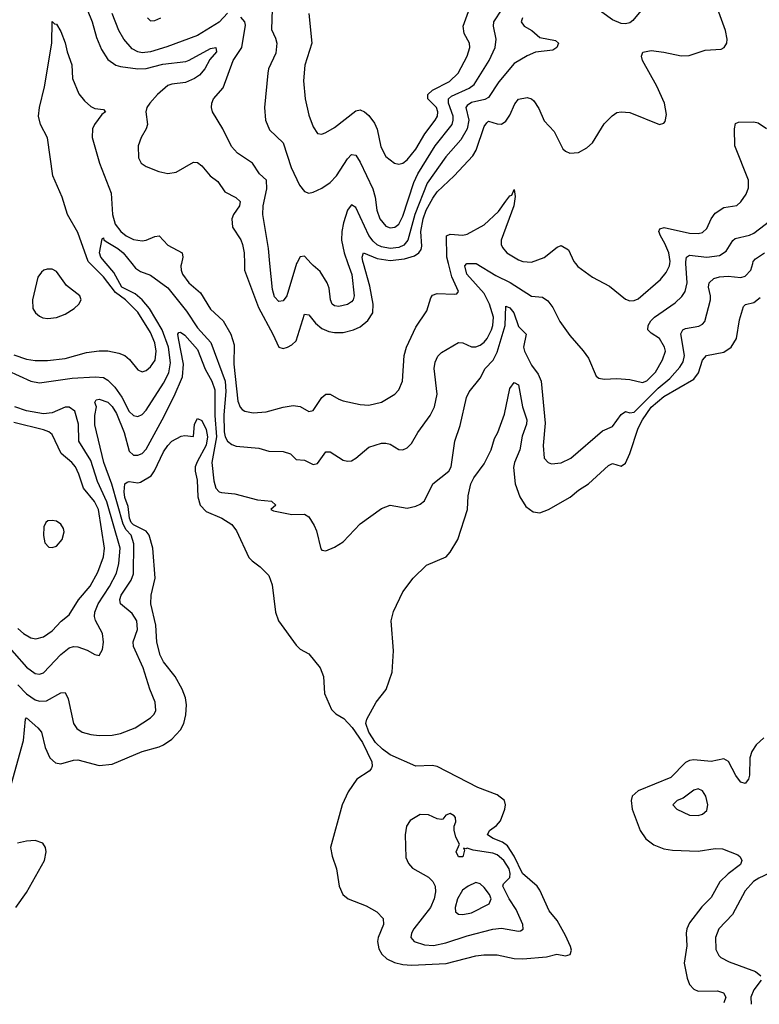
# Model space of a CAD drawing. Header units: inches. Extents: x 1173000 to 1307049, y 522583 to 678455.
# Tile 124 of 256: x 1245318 to 1248776, y 526537 to 531141. Entities that reach past the tile are written whole.
import ezdxf

# ---------------------------------------------------------------- set-up
doc = ezdxf.new("R2010")
doc.units = ezdxf.units.IN
doc.header["$MEASUREMENT"] = 0
doc.layers.add('B2542', color=7, linetype='Continuous')
doc.layers.add('B2543', color=7, linetype='Continuous')

msp = doc.modelspace()

# ---------------------------------------------------------------- linework, layer by layer
at = {"layer": 'B2542', "color": 5}
for points, elevation in [([(1245260.9, 529500.9), (1245370, 529450.1), (1245410, 529442.1), (1245563.7, 529463.7), (1245671.4, 529471.4), (1245710, 529467.4), (1245730, 529455.8), (1245762.5, 529422.5), (1245795.3, 529375.3), (1245830, 529309.3), (1245850, 529289.3), (1245870, 529285.6), (1245890, 529294), (1245910, 529315.2), (1245990, 529441.6), (1246015.1, 529490), (1246023.2, 529536.8), (1246014.4, 529610), (1245983.9, 529690), (1245924.7, 529790), (1245890.2, 529830.2), (1245858, 529858), (1245796.1, 529890), (1245758.1, 529958.1), (1245722.4, 530000)], 660), ([(1245290, 529574), (1245350, 529552.9), (1245390, 529547.4), (1245447.4, 529547.4), (1245530, 529556.9), (1245630, 529584.8), (1245690, 529592.8), (1245730, 529592.9), (1245782.1, 529582.1), (1245810, 529571.1), (1245831.8, 529551.8), (1245870, 529503.6), (1245890, 529493.8), (1245910, 529500.7), (1245930, 529517.2), (1245950.7, 529549.3), (1245956.3, 529590), (1245949.4, 529630), (1245930, 529677.3), (1245870, 529773), (1245812.8, 529830), (1245765.4, 529865.4), (1245710, 529938.8), (1245648.1, 530000)], 680), ([(1245310.1, 528030), (1245350, 527988.6), (1245390, 527959.8), (1245410, 527953.6), (1245443.5, 527956.5), (1245510, 527993.6), (1245530, 527995.3), (1245544.6, 527964.6), (1245570.1, 527850.1), (1245585.9, 527825.9), (1245610.5, 527810), (1245650, 527798.9), (1245690, 527794), (1245750, 527795.5), (1245790, 527802.5), (1245858.5, 527830), (1245930, 527876.1), (1245946.2, 527893.8), (1245953.8, 527910), (1245951.6, 527950), (1245927.2, 528010), (1245895.7, 528110), (1245849.9, 528210), (1245847.8, 528232.2), (1245868.4, 528290), (1245865.4, 528330), (1245843.7, 528363.7), (1245789.9, 528410), (1245786.7, 528430), (1245793.2, 528450), (1245839.5, 528520.5), (1245850.7, 528549.3), (1245851.7, 528690), (1245839.6, 528730), (1245816, 528756), (1245801.7, 528781.7), (1245749.3, 528969.3), (1245710.7, 529070), (1245670, 529246), (1245669.9, 529290), (1245677.4, 529330), (1245669.8, 529350.2), (1245676.2, 529363.8), (1245690, 529366.3), (1245730, 529351.6), (1245750, 529332.7), (1245770, 529298.8), (1245806.6, 529210), (1245830, 529123.5), (1245850, 529105), (1245870, 529103.7), (1245890, 529111.9), (1245910, 529133), (1245983.7, 529270), (1246040.3, 529379.7), (1246079, 529470), (1246083.5, 529530), (1246060.4, 529650), (1246057.6, 529670), (1246062.5, 529677.5), (1246070, 529679), (1246090, 529666.1), (1246150, 529598.3), (1246185.9, 529505.9), (1246215.6, 529450), (1246230, 529410.3), (1246230.6, 529290), (1246238.2, 529190), (1246216.5, 529070), (1246225.1, 528985.1), (1246234.7, 528950), (1246250, 528932.8), (1246261, 528930), (1246323.8, 528923.8), (1246430, 528895.5), (1246496, 528890), (1246516, 528870), (1246492, 528850), (1246504.9, 528844.9), (1246590, 528827.2), (1246650, 528827.8), (1246670, 528816.1), (1246695.4, 528775.4), (1246705.9, 528750), (1246726, 528666), (1246730, 528661), (1246750, 528657.3), (1246790, 528673.7), (1246830, 528699.2), (1246910, 528783.2), (1247010, 528854.6), (1247050, 528870.3), (1247130, 528857.1), (1247170, 528865.3), (1247190, 528874.9), (1247210, 528890.7), (1247249.2, 528970.8), (1247324.7, 529030), (1247334.8, 529050), (1247352.9, 529170), (1247377.2, 529242.8), (1247406.6, 529373.4), (1247419.9, 529400.1), (1247470, 529463.9), (1247494.2, 529510), (1247531.1, 529548.9), (1247550, 529586.3), (1247587.7, 529710), (1247590, 529800.4), (1247610, 529792.6), (1247628.3, 529770), (1247650, 529705.5), (1247686.2, 529670), (1247672.7, 529610), (1247678, 529590), (1247710, 529524.9), (1247742.4, 529482.4), (1247756.6, 529450), (1247774.2, 529254.2), (1247766, 529150), (1247770.2, 529090.2), (1247788, 529070), (1247804.5, 529064.5), (1247850, 529068.1), (1247894.3, 529090), (1248042.3, 529217.7), (1248090, 529238), (1248130, 529294), (1248150, 529308.1), (1248170, 529302.3), (1248190, 529305.4), (1248302.6, 529417.4), (1248356.9, 529463.1), (1248404.6, 529515.4), (1248419.6, 529540.4), (1248425.6, 529570), (1248408.3, 529671.7), (1248418.7, 529690), (1248430, 529697), (1248492.6, 529707.4), (1248510, 529716.5), (1248520.4, 529730), (1248547.7, 529830), (1248547.7, 529850), (1248537.5, 529890), (1248541, 529910), (1248562.6, 529930), (1248590, 529938.9), (1248630, 529941.8), (1248690, 529934.4), (1248710, 529940.6), (1248736.8, 529970), (1248744.8, 530000)], 640), ([(1245842.4, 530000), (1245859.4, 529979.4), (1245883.4, 529963.4), (1245930, 529945.6), (1246010, 529886.5), (1246098.4, 529778.4), (1246150, 529700.1), (1246211, 529631), (1246278.4, 529450), (1246282.4, 529402.4), (1246272.6, 529292.6), (1246274, 529214), (1246279.2, 529190), (1246289.7, 529169.7), (1246310, 529154.7), (1246330, 529145.8), (1246436.5, 529136.5), (1246483.4, 529123.4), (1246550, 529122), (1246584, 529110), (1246610, 529084.9), (1246650, 529080.3), (1246690, 529060.3), (1246710, 529066), (1246750, 529120.3), (1246770, 529120.3), (1246830, 529080.3), (1246850, 529075.8), (1246870, 529077.6), (1246890, 529090.3), (1246950, 529141.2), (1247010, 529160.7), (1247030, 529161.3), (1247050, 529155.6), (1247090, 529130.3), (1247110, 529128.9), (1247130, 529138), (1247150, 529158.4), (1247179.8, 529210), (1247237.7, 529290), (1247257.5, 529330), (1247269.1, 529390), (1247256.5, 529510), (1247260.9, 529539.1), (1247272.4, 529567.6), (1247290, 529584.6), (1247370, 529631.7), (1247390, 529629), (1247430, 529610.2), (1247450, 529611), (1247470, 529618.5), (1247490, 529632.7), (1247503.4, 529650), (1247524, 529690), (1247530.3, 529710), (1247532.4, 529750), (1247514.7, 529810), (1247490, 529860.6), (1247408.7, 529950), (1247399.3, 529990), (1247408.7, 530000)], 660), ([(1246074.1, 530000), (1246071.8, 529990), (1246072.5, 529970), (1246079.8, 529950), (1246109.4, 529910), (1246162.8, 529862.8), (1246210, 529787.5), (1246270, 529733), (1246305.6, 529670), (1246320.1, 529620.1), (1246319.2, 529530), (1246337.5, 529357.5), (1246348.5, 529328.5), (1246358.5, 529318.5), (1246370.5, 529310), (1246410, 529302.3), (1246470, 529306.3), (1246550, 529329.3), (1246596.9, 529336.9), (1246630, 529332.6), (1246670, 529307.9), (1246690, 529312.8), (1246730, 529374.3), (1246750, 529390.2), (1246770, 529390.2), (1246810, 529365.8), (1246830, 529359.1), (1246910, 529342), (1246950, 529338.2), (1247010, 529352.9), (1247072.1, 529390), (1247090.8, 529410), (1247107.7, 529450), (1247115.9, 529570), (1247126, 529610), (1247170, 529703.1), (1247221.1, 529778.9), (1247239.4, 529840.6), (1247248, 529852), (1247270, 529861), (1247350, 529857), (1247361.2, 529858.8), (1247369.5, 529870), (1247338.2, 529938.2), (1247322.7, 530000)], 680), ([(1246368.3, 530000), (1246369.2, 529969.2), (1246434.2, 529794.2), (1246502, 529670), (1246530, 529609.2), (1246550, 529603.8), (1246570, 529609.5), (1246590, 529620.5), (1246610, 529639.7), (1246650, 529763.2), (1246670, 529761.1), (1246701.3, 529721.3), (1246730, 529697.1), (1246763, 529683), (1246790, 529677.7), (1246830, 529678.4), (1246878, 529690), (1246910, 529704.3), (1246946.1, 529733.9), (1246968.5, 529770), (1246970.3, 529809.7), (1246954.8, 529894.8), (1246924.6, 530000)], 720), ([(1246612.9, 530000), (1246566.9, 529850), (1246550, 529825.3), (1246530, 529823.1), (1246510, 529845.3), (1246499.3, 529879.3), (1246487.9, 530000)], 740), ([(1246852.6, 530000), (1246870.4, 529949.6), (1246882.2, 529850), (1246877.6, 529830), (1246870, 529820.9), (1246850, 529809.3), (1246810, 529799.7), (1246790, 529802.3), (1246779.5, 529810), (1246771.6, 529830), (1246765.5, 529885.5), (1246754.9, 529910), (1246722.5, 529962.5), (1246690, 529990.6), (1246681.4, 530000)], 740), ([(1247452.2, 530000), (1247543.8, 529943.8), (1247611.5, 529911.5), (1247710, 529848.4), (1247762.6, 529842.6), (1247786.4, 529826.4), (1247810, 529795.3), (1247843.6, 529730), (1247890, 529663.8), (1247952.7, 529592.7), (1247977.4, 529557.4), (1248013.7, 529473.7), (1248024.8, 529464.8), (1248050, 529459.5), (1248110, 529462.4), (1248170, 529458.3), (1248230, 529444.5), (1248250, 529451.5), (1248290, 529492.4), (1248323.8, 529550), (1248336.7, 529590), (1248332.7, 529610), (1248309.9, 529649.9), (1248270, 529674.5), (1248254.5, 529690), (1248256.4, 529710), (1248268.1, 529731.9), (1248285.5, 529750), (1248383, 529817), (1248413.6, 529846.4), (1248428.7, 529870), (1248438.9, 529910), (1248432.5, 530000)], 660), ([(1247916.6, 530000), (1247926.8, 529986.8), (1247996, 529936), (1248075.1, 529895.1), (1248150, 529833.7), (1248170, 529825.3), (1248190, 529827.2), (1248210, 529835.6), (1248314.1, 529925.9), (1248341, 529959), (1248356.6, 529990), (1248358, 530000)], 680), ([(1245277.6, 527562.4), (1245335.7, 527770), (1245344.5, 527870), (1245350, 527876.1), (1245402.9, 527830), (1245419.3, 527810), (1245437.2, 527737.2), (1245459.2, 527690), (1245485.7, 527665.7), (1245510, 527660.7), (1245570, 527678.4), (1245590, 527679.5), (1245690, 527653.5), (1245750, 527660.1), (1245890, 527718.9), (1245970, 527740.2), (1245990, 527749.4), (1246030, 527776.3), (1246070, 527820.2), (1246085.5, 527850), (1246095.4, 527890), (1246097.4, 527937.4), (1246093.3, 527970), (1246077.4, 528010), (1246044.7, 528070), (1245990, 528138.5), (1245975.5, 528170), (1245958.7, 528230), (1245953.8, 528310), (1245930.4, 528410), (1245932.5, 528450), (1245952, 528530), (1245940.7, 528670), (1245922.8, 528730), (1245909.4, 528749.4), (1245850, 528778.1), (1245839.7, 528790), (1245831.4, 528810), (1245824.9, 528864.9), (1245810, 528906.2), (1245806.5, 528933.5), (1245810, 528970.4), (1245821.1, 528978.9), (1245830, 528981.6), (1245870, 528974.7), (1245882.4, 528977.6), (1245932.4, 529007.6), (1245948.4, 529031.6), (1245990, 529120.7), (1246010, 529150.2), (1246030, 529169.2), (1246072.8, 529192.8), (1246090, 529196.4), (1246130, 529192), (1246134.7, 529250), (1246150, 529276.4), (1246170, 529266.4), (1246190, 529223.7), (1246195.9, 529190), (1246190, 529151.5), (1246147, 529073), (1246138.8, 529050), (1246138.8, 529030), (1246148.3, 528988.3), (1246150.4, 528910), (1246161.5, 528870), (1246190, 528840.4), (1246263.1, 528810), (1246310, 528779.7), (1246332.2, 528750), (1246390, 528626.5), (1246404.6, 528610), (1246442.9, 528582.9), (1246482.2, 528542.2), (1246498.3, 528498.3), (1246514.3, 528370), (1246527.3, 528330), (1246610, 528216.4), (1246630, 528197.6), (1246670, 528174.9), (1246723.2, 528110), (1246739, 528070), (1246742.3, 527990), (1246775.4, 527915.4), (1246795.8, 527895.8), (1246832.8, 527872.8), (1246871.7, 527831.7), (1246920.4, 527760.4), (1246965, 527670), (1246966.5, 527650), (1246961.8, 527638.2), (1246952.3, 527627.7), (1246894.4, 527590), (1246853.7, 527530), (1246825.7, 527470), (1246771.7, 527270), (1246778.3, 527230), (1246798.9, 527170), (1246812.2, 527090), (1246828.4, 527050), (1246854, 527030), (1246937.8, 526997.8), (1246987.7, 526970), (1247018, 526938), (1247018.5, 526910), (1246993.8, 526850), (1246990.2, 526830), (1246996.3, 526796.3), (1247011.3, 526771.3), (1247034.9, 526750), (1247070, 526732), (1247110, 526722.4), (1247150, 526719.6), (1247311.8, 526728.2), (1247450, 526763.8), (1247487.9, 526767.9), (1247550, 526767.9), (1247630, 526750.7), (1247669.6, 526749.6), (1247781.6, 526758.4), (1247829.3, 526770.7), (1247870, 526764), (1247892.3, 526770), (1247897.4, 526790), (1247893.6, 526806.4), (1247870, 526859.2), (1247830, 526928.8), (1247793.3, 526973.3), (1247750.4, 527070), (1247737.4, 527090), (1247668, 527148), (1247630, 527229.9), (1247597.9, 527277.9), (1247574.7, 527294.7), (1247532.3, 527312.3), (1247504.6, 527330), (1247514, 527350), (1247547.6, 527372.4), (1247565.2, 527394.8), (1247585.5, 527450), (1247589.4, 527470), (1247584.6, 527490), (1247550, 527515.8), (1247459.2, 527550), (1247270, 527648.5), (1247246.8, 527653.2), (1247170, 527651.1), (1247050, 527703.2), (1247013.5, 527730), (1246981.1, 527761.1), (1246949.9, 527809.9), (1246936.8, 527850), (1246940.5, 527870), (1246985.1, 527950), (1247031.8, 528008.2), (1247059.8, 528090), (1247065.6, 528190), (1247055.4, 528330), (1247066, 528374), (1247110, 528466), (1247158, 528530), (1247220.5, 528590), (1247311.2, 528628.8), (1247330, 528651.3), (1247365.8, 528710), (1247412.1, 528850), (1247414.8, 528914.8), (1247426.4, 528970), (1247441.5, 528998.5), (1247490, 529063.5), (1247522.8, 529130), (1247537.9, 529182.1), (1247553, 529210), (1247584.1, 529295.9), (1247610, 529415.8), (1247630, 529444.6), (1247650, 529432.8), (1247668.1, 529330), (1247688.5, 529270), (1247687.8, 529250), (1247667, 529193), (1247655.9, 529130), (1247630.6, 529070), (1247627.3, 529047.3), (1247634.1, 528970), (1247655.9, 528910), (1247684.9, 528864.9), (1247719.2, 528839.2), (1247750, 528835.2), (1247789.7, 528850), (1247891.8, 528908.2), (1247930, 528941.4), (1247978, 528970), (1248070, 529056.3), (1248090, 529065), (1248130, 529053), (1248150, 529067.3), (1248170, 529112.7), (1248209.4, 529230.6), (1248230, 529270), (1248270, 529328.7), (1248330, 529379), (1248470, 529460.1), (1248491.4, 529490), (1248510.8, 529549.2), (1248528.7, 529570), (1248610, 529586.3), (1248644.9, 529610), (1248669.3, 529650), (1248682.6, 529737.4), (1248701.2, 529798.8), (1248711.7, 529808.3), (1248750, 529818.9), (1248779, 529841)], 620), ([(1245176, 528310), (1245350, 528113.5), (1245390, 528083.9), (1245410, 528079.8), (1245430, 528087.1), (1245510, 528173), (1245550, 528203.2), (1245570, 528209.4), (1245590, 528208.3), (1245633, 528193), (1245670, 528172.4), (1245690, 528168), (1245704.6, 528195.4), (1245709.8, 528230), (1245704.8, 528270), (1245672.1, 528332.1), (1245667.7, 528350), (1245669.4, 528370), (1245685.4, 528410), (1245737.3, 528490), (1245770, 528552.3), (1245781.7, 528598.3), (1245787.1, 528670), (1245726.1, 528886.1), (1245681.2, 528981.2), (1245650, 529079), (1245595, 529170), (1245592.5, 529250), (1245575.5, 529310), (1245550, 529329.2), (1245530, 529328.1), (1245470, 529301.9), (1245430, 529298.3), (1245350, 529311.7), (1245295.6, 529330)], 660), ([(1245310, 528293.5), (1245335.5, 528270), (1245370.1, 528250.1), (1245393.8, 528246.2), (1245430, 528254.5), (1245470, 528283.8), (1245512.4, 528327.6), (1245550, 528357.6), (1245592.5, 528427.5), (1245647.5, 528492.5), (1245683.1, 528556.9), (1245710, 528628.8), (1245714.8, 528670), (1245686.4, 528850), (1245668.2, 528888.2), (1245616, 528950), (1245595, 529015), (1245578.2, 529050), (1245562.1, 529070), (1245512.6, 529112.6), (1245470, 529201.1), (1245453.7, 529213.7), (1245430, 529222.2), (1245290, 529256.8)], 680), ([(1248797.6, 527782.4), (1248761.1, 527750), (1248741.5, 527718.5), (1248731, 527690), (1248730, 527609), (1248725.5, 527590), (1248710, 527569.6), (1248690, 527575.6), (1248683, 527583), (1248666.1, 527606.1), (1248631.6, 527671.6), (1248610, 527684.9), (1248550, 527672.9), (1248470, 527679.6), (1248450, 527676.6), (1248430, 527666.8), (1248362.5, 527597.5), (1248210, 527535.4), (1248181.1, 527510), (1248176.1, 527490), (1248180.9, 527450), (1248218.1, 527350), (1248245.3, 527310), (1248282.3, 527282.3), (1248330, 527263.1), (1248370, 527257.4), (1248490, 527253), (1248570, 527265.5), (1248603.6, 527263.6), (1248675.2, 527235.2), (1248686.6, 527226.6), (1248694.2, 527210), (1248687.3, 527190), (1248630, 527147.5), (1248591.9, 527110), (1248550, 527036), (1248506.8, 526993.2), (1248450, 526917.7), (1248437.1, 526890), (1248433.9, 526870), (1248436.3, 526810), (1248423.9, 526730), (1248438.5, 526658.5), (1248449.4, 526630), (1248470, 526607.8), (1248490, 526598.8), (1248579.6, 526599.6), (1248608.8, 526590), (1248619.7, 526570), (1248609.7, 526544.1)], 620), ([(1245299.3, 526990), (1245350, 527060.2), (1245433.4, 527210), (1245441.5, 527250), (1245438.9, 527270), (1245425.5, 527290), (1245390, 527302.2), (1245350, 527299.3), (1245308.1, 527290)], 620), ([(1248850, 527161.9), (1248772.8, 527127.2), (1248748.3, 527111.7), (1248710, 527066.8), (1248650, 526957.3), (1248586.4, 526890), (1248570.7, 526850), (1248572.8, 526792.9), (1248585.8, 526765.8), (1248595.8, 526755.8), (1248635.1, 526735.1), (1248757.3, 526690), (1248783.5, 526670)], 640), ([(1248784.2, 526650), (1248750, 526605), (1248736, 526570), (1248738, 526536.9)], 640)]:
    msp.add_lwpolyline(points, dxfattribs=dict(at, elevation=elevation))
for points, elevation in [([(1245446.2, 529973.8), (1245430.2, 529969.8), (1245419.4, 529960.6), (1245403.1, 529936.9), (1245377.4, 529830), (1245380.2, 529790), (1245391.3, 529770), (1245410, 529754), (1245426.8, 529746.8), (1245450, 529743.2), (1245490, 529748.8), (1245530, 529764.2), (1245572.3, 529790), (1245594.5, 529810), (1245605.1, 529830), (1245599.3, 529850), (1245537.1, 529897.1), (1245490, 529963.5), (1245470, 529973.6)], 720), ([(1245470, 528799.7), (1245450, 528797.4), (1245440.4, 528790), (1245430.2, 528769.8), (1245429.3, 528729.3), (1245435.2, 528695.2), (1245454.9, 528674.9), (1245470, 528672.6), (1245490, 528679.1), (1245517.3, 528710), (1245525.7, 528745.7), (1245522.3, 528762.3), (1245510, 528781.1), (1245490, 528795.3)], 720), ([(1248490, 527544.5), (1248470, 527537.6), (1248419.9, 527500), (1248391, 527490), (1248370.8, 527470), (1248390.7, 527450), (1248450, 527421.1), (1248490, 527419.5), (1248510, 527426.4), (1248530, 527442.8), (1248535.8, 527470), (1248526, 527510), (1248510, 527534.5)], 640), ([(1247330, 527429.3), (1247310, 527421.2), (1247296.7, 527403.3), (1247290, 527400.9), (1247270, 527404.4), (1247230, 527422.4), (1247190, 527424.5), (1247143.5, 527396.5), (1247126.3, 527370), (1247120.2, 527330), (1247123.8, 527223.8), (1247135.1, 527195.1), (1247154.2, 527174.2), (1247230, 527131.4), (1247250, 527111.8), (1247259.7, 527090), (1247262.2, 527062.2), (1247256.2, 527030), (1247239.2, 526990), (1247160.5, 526890), (1247149.4, 526870), (1247147.3, 526850), (1247162.6, 526830), (1247210, 526814.4), (1247252.4, 526812.4), (1247310, 526824.7), (1247410, 526857.7), (1247530, 526888.9), (1247570, 526893.3), (1247650, 526878.9), (1247659.3, 526880.7), (1247671.9, 526888.1), (1247670.6, 526909.4), (1247639.4, 526979.4), (1247606.6, 527030), (1247576.3, 527090), (1247580.1, 527099.9), (1247609.9, 527130.1), (1247611.6, 527148.4), (1247606.8, 527170), (1247581.8, 527210), (1247550, 527235.3), (1247530, 527243.3), (1247437.3, 527257.3), (1247410, 527266.6), (1247403.1, 527263.1), (1247392.7, 527267.3), (1247398, 527258), (1247390, 527226), (1247370, 527226), (1247359.3, 527250), (1247373.6, 527286.4), (1247357.7, 527317.7), (1247349.4, 527350.6), (1247349, 527370), (1247356.9, 527390), (1247356.2, 527410), (1247350, 527418)], 640), ([(1247450, 527105.9), (1247414.7, 527090), (1247388.7, 527070), (1247364.2, 527030), (1247353.7, 526990), (1247355.6, 526970), (1247370, 526958), (1247390, 526957.1), (1247430, 526965.1), (1247513, 527007), (1247522.8, 527030), (1247514.9, 527050), (1247490, 527083.4), (1247470, 527100.1)], 660)]:
    msp.add_lwpolyline(points, close=True, dxfattribs=dict(at, elevation=elevation))
at = {"layer": 'B2543', "color": 5}
for points, elevation in [([(1245593.3, 531290), (1245656.6, 531130), (1245677.7, 531057.7), (1245701.1, 531001.1), (1245730, 530954.7), (1245768.2, 530928.2), (1245790, 530921.2), (1245870, 530910.8), (1245910, 530912.7), (1245987.4, 530932.6), (1246094.3, 530945.8), (1246110, 530950.6), (1246210, 531006), (1246234.9, 531010), (1246238.4, 530990), (1246206.2, 530953.8), (1246184, 530910), (1246158.8, 530881.2), (1246134.9, 530865.1), (1246092.5, 530847.5), (1246030, 530839.6), (1246010, 530832.8), (1245961.8, 530790), (1245925.8, 530750), (1245913.1, 530730), (1245907.9, 530710), (1245915.9, 530650), (1245909.4, 530630), (1245885.3, 530590), (1245872.1, 530550), (1245873.9, 530493.9), (1245886.4, 530470), (1245910, 530453.7), (1245968.7, 530431.3), (1246010, 530421.5), (1246050, 530427.7), (1246130, 530474.5), (1246150, 530472.8), (1246170, 530457.6), (1246208, 530410), (1246244.6, 530384.6), (1246276.4, 530336.4), (1246329, 530309), (1246349.5, 530290), (1246345.8, 530270), (1246318.1, 530230), (1246309.6, 530210), (1246313.5, 530170), (1246351.6, 530111.6), (1246360.4, 530090), (1246366.8, 530050), (1246368.3, 530000)], 720), ([(1246670.2, 531170), (1246684.1, 531030), (1246651.8, 530928.2), (1246645.2, 530854.8), (1246652.6, 530770), (1246670, 530693.4), (1246690, 530639.1), (1246710, 530607.7), (1246730, 530606), (1246750, 530613.1), (1246790, 530636.5), (1246890, 530714.7), (1246910, 530718.5), (1246930, 530709.3), (1246950, 530692.6), (1246977.3, 530657.3), (1246988.8, 530628.8), (1247005.7, 530545.7), (1247030, 530500.2), (1247070, 530469.2), (1247090, 530464.7), (1247110, 530470.2), (1247130, 530485.2), (1247170, 530534.7), (1247212.4, 530607.6), (1247260.9, 530670), (1247271.6, 530690), (1247273.4, 530710), (1247267.3, 530730), (1247225.4, 530770), (1247226, 530790), (1247248.5, 530811.5), (1247328.1, 530851.9), (1247368.6, 530890), (1247410.5, 530970), (1247421.7, 531010), (1247421.1, 531030), (1247396.6, 531076.7), (1247391.1, 531110), (1247434.5, 531230)], 780), ([(1246289.1, 531170.9), (1246250, 531129.5), (1246150, 531066.9), (1246006.4, 531013.6), (1245929.9, 530990.1), (1245890, 530985.7), (1245869.8, 530989.8), (1245844.1, 531004.1), (1245804.3, 531050), (1245781.5, 531090), (1245750.1, 531170)], 740), ([(1246498.3, 531190), (1246494.8, 531094.8), (1246514.5, 531054.5), (1246520.8, 531030), (1246515.9, 530984.1), (1246481.8, 530910), (1246478.2, 530890), (1246462.8, 530730), (1246466.5, 530670), (1246485.9, 530625.9), (1246550, 530564.2), (1246586.5, 530450), (1246626.1, 530366.1), (1246650, 530337.6), (1246670, 530328.9), (1246690, 530334.3), (1246730, 530352.6), (1246770, 530379.1), (1246799.4, 530410), (1246850, 530490.2), (1246870, 530510.2), (1246890, 530507.2), (1246910, 530474), (1246969.1, 530349.1), (1246979.8, 530310), (1246987, 530250), (1247001.5, 530210), (1247030, 530174.7), (1247050, 530166.7), (1247071.6, 530170), (1247090, 530184.6), (1247110, 530221.6), (1247161.3, 530378.7), (1247180.1, 530419.9), (1247260.3, 530550), (1247339.5, 530650), (1247345, 530670), (1247344, 530690), (1247323.3, 530750), (1247322.3, 530770), (1247337.3, 530782.7), (1247419.9, 530820.1), (1247442.8, 530837.2), (1247512.6, 530950), (1247540.8, 531010), (1247546.1, 531050), (1247532.7, 531110), (1247534.8, 531130), (1247573.7, 531190)], 760), ([(1246924.6, 530000), (1246921.7, 530010), (1246918.4, 530030), (1246926, 530050), (1246990, 530023.4), (1247050, 530013.9), (1247117.5, 530022.5), (1247163.2, 530036.8), (1247184.7, 530050), (1247194.5, 530065.5), (1247197.8, 530082.2), (1247194.1, 530150), (1247203.7, 530210), (1247218.8, 530250), (1247250, 530305.4), (1247270, 530335.5), (1247349.9, 530410), (1247436, 530504), (1247451.9, 530530), (1247490, 530640.8), (1247501.7, 530658.3), (1247510, 530665.4), (1247550, 530653.4), (1247570, 530652.5), (1247590, 530665.8), (1247610, 530694.7), (1247632.9, 530747.1), (1247650, 530768.4), (1247690, 530776.6), (1247710, 530771.2), (1247721.9, 530761.9), (1247745, 530725), (1247770, 530667.2), (1247817.1, 530617.1), (1247857.2, 530537.2), (1247870, 530525.3), (1247890, 530516.9), (1247930, 530518.9), (1247970, 530541.1), (1247995.7, 530564.3), (1248050, 530653), (1248088.5, 530691.5), (1248110, 530706), (1248130, 530710.3), (1248170, 530706.4), (1248309.2, 530650.8), (1248330, 530656), (1248335.6, 530664.4), (1248342, 530698), (1248333.3, 530750), (1248296.5, 530830), (1248229.8, 530950), (1248224.7, 530970), (1248231.5, 530988.5), (1248270, 530995.8), (1248330, 530988.4), (1248410, 530971.1), (1248447.1, 530972.9), (1248522.7, 530997.3), (1248597, 531003), (1248612, 531010), (1248624.2, 531030), (1248625.1, 531050), (1248617.7, 531090), (1248574.3, 531210)], 720), ([(1248230, 531191.1), (1248183.8, 531136.2), (1248170, 531125.4), (1248150, 531120.4), (1248130, 531123.1), (1248090, 531140.3), (1247990, 531210.9)], 720), ([(1245648.1, 530000), (1245638, 530010), (1245590, 530144.8), (1245542.1, 530230), (1245516.9, 530310), (1245472.5, 530410), (1245447.4, 530587.4), (1245415.7, 530650), (1245405.8, 530690), (1245409.9, 530730.1), (1245433.9, 530826.1), (1245468.2, 531030), (1245470, 531132), (1245480.4, 531120.4), (1245490, 531119.3), (1245510, 531086), (1245530, 531032.9), (1245539.3, 530990), (1245561.5, 530930), (1245565, 530865), (1245594.5, 530794.5), (1245621, 530761), (1245650, 530734.4), (1245670, 530725.2), (1245710, 530720.3), (1245719.6, 530710), (1245702.6, 530697.4), (1245667.6, 530650), (1245658.3, 530630), (1245656.5, 530590), (1245690.4, 530470), (1245745.9, 530330), (1245752.2, 530230), (1245764.8, 530184.8), (1245790.6, 530150), (1245816.3, 530130), (1245850, 530112.7), (1245890, 530106.3), (1245910, 530110.1), (1245950, 530127.5), (1245970, 530129.2), (1246010, 530086), (1246078.3, 530050), (1246081.1, 530030), (1246074.1, 530000)], 680), ([(1245914.9, 531150), (1245930, 531134.9), (1245950, 531136.5), (1245978.4, 531150)], 760), ([(1246487.9, 530000), (1246481.3, 530070), (1246454, 530230), (1246455.7, 530270), (1246473, 530350), (1246471.3, 530390), (1246439.9, 530419.9), (1246405.7, 530470), (1246336.8, 530516.8), (1246307.5, 530547.5), (1246267.9, 530630), (1246219.3, 530710), (1246214.4, 530730), (1246215.8, 530750), (1246223.7, 530770), (1246270, 530822), (1246315.4, 530950), (1246355.8, 531010), (1246374.3, 531114.3), (1246370.1, 531130.1), (1246352.1, 531152.1)], 740), ([(1247668.7, 531150), (1247662.7, 531130), (1247676.5, 531110), (1247711.6, 531090), (1247750, 531057.8), (1247822.7, 531042.7), (1247837.2, 531030), (1247828.7, 531010), (1247810, 530998.8), (1247730, 530988), (1247690, 530971.4), (1247630, 530935), (1247558.5, 530850), (1247510, 530776.6), (1247493, 530767), (1247430, 530754), (1247410, 530739.8), (1247403.7, 530730), (1247418.3, 530670), (1247409.6, 530630), (1247380.6, 530579.5), (1247310, 530499.5), (1247223.3, 530376.7), (1247166.1, 530230), (1247133.2, 530110), (1247113.6, 530086.4), (1247090, 530075), (1247050, 530071.1), (1247010, 530078), (1246990, 530087.3), (1246970, 530104.6), (1246950, 530131.5), (1246890, 530263.2), (1246870, 530274.9), (1246858.5, 530261.5), (1246849.9, 530250), (1246831.4, 530190), (1246823.8, 530150), (1246823, 530110), (1246834.9, 530050), (1246852.6, 530000)], 740), ([(1248358, 530000), (1248359.4, 530010), (1248352.8, 530050), (1248334.4, 530094.4), (1248313.1, 530130), (1248306.1, 530150), (1248310, 530162.4), (1248330.7, 530169.3), (1248450, 530143.1), (1248490, 530141), (1248510, 530146), (1248530, 530164.7), (1248550.5, 530210), (1248570, 530236), (1248610, 530262.2), (1248670, 530271.7), (1248690, 530288.4), (1248714.7, 530325.3), (1248725.7, 530354.3), (1248726, 530390), (1248661.9, 530550), (1248659.6, 530630), (1248664.8, 530655.2), (1248678.4, 530661.6), (1248750, 530663.1), (1248770, 530657.6), (1248810, 530631.6)], 680), ([(1247322.7, 530000), (1247315.1, 530030), (1247314, 530130), (1247330, 530137), (1247390, 530132.7), (1247410, 530137.6), (1247490, 530182.1), (1247556.3, 530243.7), (1247590, 530292.8), (1247610, 530316.5), (1247619.2, 530320.8), (1247630, 530346.8), (1247634.2, 530314.2), (1247628.1, 530270), (1247568.9, 530110), (1247569.4, 530090), (1247575.7, 530075.7), (1247596.1, 530050), (1247650, 530017.1), (1247670, 530010.2), (1247710, 530007.2), (1247770, 530028.3), (1247830, 530076.2), (1247850, 530084.4), (1247884.2, 530064.2), (1247908.9, 530010), (1247916.6, 530000)], 680), ([(1248432.5, 530000), (1248432, 530008), (1248434.8, 530030), (1248450, 530040.1), (1248530, 530030.1), (1248590, 530038), (1248621.5, 530058.5), (1248652, 530108), (1248663, 530117), (1248730, 530133.5), (1248750, 530142.8), (1248850, 530218.4)], 660), ([(1245722.4, 530000), (1245696.8, 530030), (1245691.4, 530050), (1245704.1, 530115.9), (1245710, 530121), (1245712, 530112), (1245722.9, 530102.9), (1245777.3, 530070), (1245801.2, 530050), (1245842.4, 530000)], 660), ([(1246681.4, 530000), (1246650, 530034.6), (1246630, 530032), (1246614.5, 530005.5), (1246612.9, 530000)], 740), ([(1248744.8, 530000), (1248747.4, 530010), (1248757.3, 530022.7), (1248799.9, 530050)], 640), ([(1247408.7, 530000), (1247410, 530001.3), (1247450, 530001.3), (1247452.2, 530000)], 660)]:
    msp.add_lwpolyline(points, dxfattribs=dict(at, elevation=elevation))

doc.saveas('drawing.dxf')
